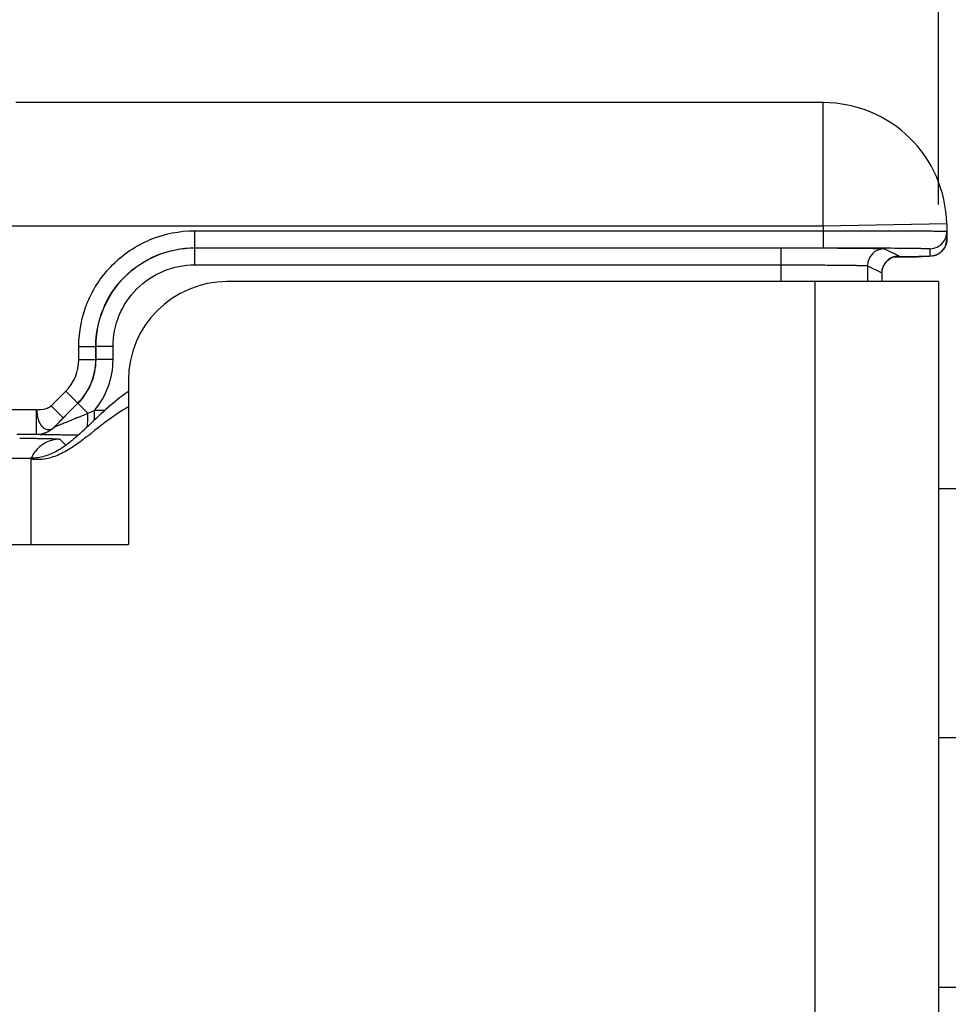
# Model space of a CAD drawing. Header units: inches. Extents: x 0 to 22, y 0 to 17.
# Tile 18 of 59: x 5.652 to 6.404, y 7.472 to 8.27. Entities that reach past the tile are written whole.
import ezdxf

# ---------------------------------------------------------------- set-up
doc = ezdxf.new("R2010")
doc.units = ezdxf.units.IN
doc.header["$LTSCALE"] = 1.21
doc.header["$MEASUREMENT"] = 0
doc.layers.get('0').update_dxf_attribs({"linetype": 'CONTINUOUS'})
doc.layers.add('03___PRT_ALL_CURVES', color=7, linetype='CONTINUOUS')
doc.layers.add('DIMENSIONS', color=7, linetype='CONTINUOUS')
doc.styles.get("Standard").update_dxf_attribs({"font": 'txt', "width": 0.8})
doc.dimstyles.new('DIMSTYLE_2', dxfattribs={"dimtxt": 0.125, "dimasz": 0.18, "dimexe": 0.125, "dimexo": 0.0625, "dimgap": 0.0625, "dimtad": 0, "dimtih": 1, "dimtoh": 1, "dimzin": 0, "dimdsep": 46, "dimtxsty": 'STANDARD', "dimblk": '_FILLED', "dimblk1": '_FILLED', "dimblk2": '_FILLED', "dimcen": 0.09, "dimazin": 0, "dimtp": 0.01, "dimtm": 0.01, "dimtfac": 1, "dimtofl": 0, "dimtmove": 0, "dimatfit": 3, "dimldrblk": '_FILLED', "dimfxl": 1, "dimtolj": 1, "dimtzin": 0, "dimarcsym": 0})

# ---------------------------------------------------------------- blocks, each defined once
blk = doc.blocks.new('_FILLED')
at = {"color": 0, "linetype": 'BYBLOCK'}
blk.add_solid([(0, 0), (-1, 0.1736), (-1, -0.1736)], dxfattribs=at)
blk = doc.blocks.new('*D7')
at = {"layer": 'DIMENSIONS', "color": 2, "linetype": 'CONTINUOUS'}
for p, q in [((6.39598, 8.12005), (6.39598, 9.82755)), ((6.81598, 7.85655), (6.81598, 9.82755)), ((6.39598, 9.70255), (6.03598, 9.70255)), ((6.81598, 9.70255), (7.2095, 9.70255))]:
    blk.add_line(p, q, dxfattribs=at)
at = {"layer": 'DIMENSIONS', "color": 2, "linetype": 'CONTINUOUS', "xscale": 0.18, "yscale": 0.18, "zscale": 0.18}
blk.add_blockref('_FILLED', (6.39598, 9.70255), dxfattribs=at)
at = {"layer": 'DIMENSIONS', "color": 2, "linetype": 'CONTINUOUS', "xscale": 0.18, "yscale": 0.18, "zscale": 0.18, "rotation": 180}
blk.add_blockref('_FILLED', (6.81598, 9.70255), dxfattribs=at)
at = {"layer": 'DIMENSIONS', "color": 2, "linetype": 'CONTINUOUS', "insert": (7.272, 9.76505), "char_height": 0.125, "width": 1.225, "attachment_point": 1, "line_spacing_factor": 0.9}
blk.add_mtext('10.67{\\ftxt.shx;\\W1.000000;\\H0.125000; }[.420]', dxfattribs=at)
blk = doc.blocks.new('*D8')
at = {"layer": 'DIMENSIONS', "color": 2, "linetype": 'CONTINUOUS'}
for p, q in [((3.47998, 6.0809), (3.47998, 10.57755)), ((6.81598, 7.85655), (6.81598, 10.57755)), ((3.47998, 10.45255), (4.42298, 10.45255)), ((6.81598, 10.45255), (5.87298, 10.45255))]:
    blk.add_line(p, q, dxfattribs=at)
at = {"layer": 'DIMENSIONS', "color": 2, "linetype": 'CONTINUOUS', "xscale": 0.18, "yscale": 0.18, "zscale": 0.18, "rotation": 180}
blk.add_blockref('_FILLED', (3.47998, 10.45255), dxfattribs=at)
at = {"layer": 'DIMENSIONS', "color": 2, "linetype": 'CONTINUOUS', "xscale": 0.18, "yscale": 0.18, "zscale": 0.18}
blk.add_blockref('_FILLED', (6.81598, 10.45255), dxfattribs=at)
at = {"layer": 'DIMENSIONS', "color": 2, "linetype": 'CONTINUOUS', "insert": (5.14798, 10.51505), "char_height": 0.125, "width": 1.325, "attachment_point": 2, "line_spacing_factor": 0.9}
blk.add_mtext('84.73{\\ftxt.shx;\\W1.000000;\\H0.125000; }[3.336]', dxfattribs=at)
blk = doc.blocks.new('*D9')
at = {"layer": 'DIMENSIONS', "color": 2, "linetype": 'CONTINUOUS'}
for p, q in [((3.47998, 6.0809), (3.47998, 9.07755)), ((6.39598, 8.12005), (6.39598, 9.07755)), ((3.47998, 8.95255), (4.21298, 8.95255)), ((6.39598, 8.95255), (5.66298, 8.95255))]:
    blk.add_line(p, q, dxfattribs=at)
at = {"layer": 'DIMENSIONS', "color": 2, "linetype": 'CONTINUOUS', "xscale": 0.18, "yscale": 0.18, "zscale": 0.18, "rotation": 180}
blk.add_blockref('_FILLED', (3.47998, 8.95255), dxfattribs=at)
at = {"layer": 'DIMENSIONS', "color": 2, "linetype": 'CONTINUOUS', "xscale": 0.18, "yscale": 0.18, "zscale": 0.18}
blk.add_blockref('_FILLED', (6.39598, 8.95255), dxfattribs=at)
at = {"layer": 'DIMENSIONS', "color": 2, "linetype": 'CONTINUOUS', "insert": (4.93798, 9.01505), "char_height": 0.125, "width": 1.325, "attachment_point": 2, "line_spacing_factor": 0.9}
blk.add_mtext('74.07{\\ftxt.shx;\\W1.000000;\\H0.125000; }[2.916]', dxfattribs=at)

msp = doc.modelspace()

# ---------------------------------------------------------------- linework, layer by layer
at = {"color": 7, "linetype": 'CONTINUOUS'}
for p, q in [((6.30271, 8.20255), (5.64889, 8.20255)), ((6.30271, 8.10255), (6.30271, 8.20255)), ((6.40269, 8.1043), (6.30271, 8.10255)), ((6.40269, 8.1043), (6.4029, 8.09214)), ((6.30271, 8.10255), (5.62959, 8.10255)), ((5.79361, 8.09876), (5.79361, 8.08498)), ((5.79361, 8.09876), (6.30277, 8.09876)), ((6.30271, 8.10255), (6.30277, 8.09876)), ((6.30277, 8.09876), (6.30277, 8.08498)), ((6.4028, 8.09825), (6.40174, 8.09271)), ((5.79361, 8.08498), (6.30277, 8.08498)), ((5.79374, 8.07114), (5.79374, 8.08491)), ((6.26857, 8.05755), (6.26857, 8.08491)), ((6.30277, 8.08498), (6.31094, 8.08498)), ((6.30286, 8.08485), (6.31454, 8.0848)), ((6.35234, 8.0842), (6.36404, 8.07835)), ((6.38902, 8.08423), (6.38913, 8.07812)), ((6.36254, 8.07758), (6.35968, 8.07755)), ((6.36404, 8.07835), (6.36223, 8.07818)), ((6.36386, 8.07759), (6.36254, 8.07758)), ((5.79374, 8.07114), (6.26857, 8.07114)), ((6.33856, 8.07042), (6.33856, 8.05755)), ((6.33856, 8.07042), (6.35026, 8.06457)), ((6.35026, 8.06457), (6.35026, 8.05755)), ((6.35026, 8.06457), (6.35027, 8.06456)), ((6.35027, 8.06456), (6.35027, 8.05755)), ((5.69983, 7.99442), (5.69983, 8.00499)), ((5.69983, 8.00499), (5.7136, 8.00499)), ((5.7136, 7.99442), (5.7136, 8.00499)), ((5.7136, 8.00499), (5.71374, 8.00492)), ((5.71374, 7.99436), (5.71374, 8.00492)), ((5.72752, 8.00492), (5.71374, 8.00492)), ((5.72752, 7.99436), (5.72752, 8.00492)), ((5.69983, 7.99442), (5.7136, 7.99442)), ((5.7136, 7.99442), (5.71374, 7.99436)), ((5.72752, 7.99436), (5.71374, 7.99436)), ((5.6773, 7.95689), (5.68922, 7.96881)), ((5.68922, 7.96881), (5.69896, 7.95907)), ((5.66558, 7.95382), (5.62959, 7.95382)), ((5.66558, 7.93382), (5.66558, 7.95382)), ((5.6773, 7.95689), (5.68704, 7.94715)), ((5.67974, 7.93965), (5.6991, 7.95901)), ((5.68704, 7.94715), (5.69896, 7.95907)), ((5.69896, 7.95907), (5.6991, 7.95901)), ((5.70723, 7.95088), (5.6991, 7.95901)), ((5.71246, 7.9455), (5.71246, 7.95321)), ((5.72098, 7.95321), (5.71246, 7.95321)), ((5.67972, 7.93968), (5.68704, 7.94715)), ((5.67974, 7.93965), (5.67972, 7.93968)), ((5.66558, 7.93382), (5.64959, 7.93382)), ((5.6656, 7.93379), (5.66558, 7.93382)), ((5.6844, 7.92995), (5.68931, 7.92504)), ((6.39598, 7.89005), (6.41898, 7.89005)), ((6.41898, 7.68805), (6.39598, 7.68805)), ((6.39598, 7.48605), (6.41898, 7.48605))]:
    msp.add_line(p, q, dxfattribs=at)
at = {"color": 3, "linetype": 'CONTINUOUS'}
for p, q in [((6.39598, 8.05755), (5.81998, 8.05755)), ((6.29598, 8.05755), (6.29598, 4.87855)), ((6.39598, 8.05755), (6.39598, 4.87855)), ((5.73998, 7.97755), (5.73998, 7.84455)), ((3.76577, 7.91455), (5.66098, 7.91455)), ((5.66098, 7.91455), (5.66098, 7.84455)), ((3.76598, 7.84455), (5.73998, 7.84455))]:
    msp.add_line(p, q, dxfattribs=at)
at = {"color": 7, "linetype": 'CONTINUOUS'}
for points in [[(6.3965, 8.08026), (6.39914, 8.08243), (6.40134, 8.08552), (6.40268, 8.0894), (6.4029, 8.09214)], [(6.39167, 8.07834), (6.39386, 8.07895), (6.3965, 8.08026)], [(6.35027, 8.06456), (6.35035, 8.066), (6.35115, 8.0694), (6.35268, 8.07233), (6.35475, 8.07472), (6.35714, 8.07647), (6.35948, 8.07755)], [(6.35948, 8.07755), (6.36133, 8.07805), (6.36226, 8.07819), (6.36245, 8.07821)], [(6.3595, 8.07755), (6.36195, 8.07757), (6.36541, 8.0776), (6.36862, 8.07763), (6.37159, 8.07766), (6.37432, 8.0777), (6.3768, 8.07773), (6.37905, 8.07777), (6.38107, 8.0778), (6.38285, 8.07784)]]:
    msp.add_lwpolyline(points, dxfattribs=at)
for centre, radius, start, end in [((6.30271, 8.10255), 0.1, 1, 90), ((6.38902, 8.09801), 0.01378, 270.00544, 337.35467), ((6.35234, 8.07042), 0.01378, 90.01398, 179.99302), ((6.38904, 8.09196), 0.01389, 315.95515, 335.85715), ((6.38924, 8.09185), 0.01365, 335.94622, 342.09348), ((6.36412, 8.06451), 0.01387, 137.50576, 155.06972), ((6.36398, 8.06463), 0.0137, 133.83165, 137.46441), ((6.3641, 8.06448), 0.01388, 114.46384, 133.7693), ((6.36397, 8.06473), 0.0136, 111.18161, 114.38524), ((6.38921, 8.09172), 0.01358, 291.98184, 294.11209), ((6.36388, 8.06464), 0.0136, 155.13097, 158.45951), ((5.66361, 7.99442), 0.03622, 315.0025, 359.9975), ((5.66361, 7.99442), 0.05, 315.00186, 359.99814), ((5.66375, 7.99436), 0.04999, 314.99755, 0.00245), ((5.66375, 7.99436), 0.06377, 319.81091, 359.99989), ((5.08913, 9.34644), 1.52632, 293.88858, 294.10363), ((5.66558, 7.95382), 0.02, 270.00431, 314.99569), ((5.6656, 7.95379), 0.02, 270.00431, 314.99569), ((5.68441, 7.90494), 0.025, 90.0198, 143.99746), ((5.68446, 7.90491), 0.02507, 144.00951, 156.83027)]:
    msp.add_arc(centre, radius, start, end, dxfattribs=at)
at = {"color": 3, "linetype": 'CONTINUOUS'}
for centre, radius, start, end in [((5.81998, 7.97755), 0.08, 90, 180), ((5.41016, 8.25186), 0.43033, 312.75231, 313.41086), ((5.50204, 8.15276), 0.29519, 312.48731, 312.71565), ((5.38493, 8.34439), 0.52283, 307.86443, 308.11279), ((5.01903, 8.81052), 1.11542, 308.12234, 308.29524)]:
    msp.add_arc(centre, radius, start, end, dxfattribs=at)
at = {"color": 7, "linetype": 'CONTINUOUS'}
for points, knots in [([(5.69983, 8.00499), (5.69983, 8.01719), (5.7047, 8.04185), (5.72558, 8.07302), (5.75675, 8.09388), (5.78141, 8.09876), (5.79361, 8.09876)], [0, 0, 0, 0, 0.249964, 0.499991, 0.750024, 1, 1, 1, 1]), ([(6.30277, 8.09876), (6.30928, 8.09878), (6.32203, 8.0988), (6.34055, 8.0988), (6.3552, 8.09878), (6.36602, 8.09875), (6.37327, 8.09871), (6.37984, 8.09868), (6.38567, 8.09863), (6.3907, 8.09858), (6.39488, 8.09853), (6.39783, 8.09847), (6.39972, 8.09843), (6.4008, 8.0984), (6.40162, 8.09836), (6.40227, 8.09835), (6.40255, 8.09827), (6.4028, 8.09829), (6.4028, 8.09825)], [0, 0, 0, 0, 0.194983, 0.382528, 0.555407, 0.634234, 0.706957, 0.772868, 0.831336, 0.881796, 0.92376, 0.956828, 0.969924, 0.980684, 0.989083, 0.995104, 0.998736, 1, 1, 1, 1]), ([(5.7136, 8.00499), (5.7136, 8.0154), (5.71776, 8.03643), (5.73557, 8.06302), (5.76216, 8.08082), (5.7832, 8.08498), (5.79361, 8.08498)], [0, 0, 0, 0, 0.249964, 0.499991, 0.750024, 1, 1, 1, 1]), ([(5.71374, 8.00492), (5.71374, 8.01533), (5.7179, 8.03636), (5.73571, 8.06295), (5.7623, 8.08075), (5.78334, 8.08491), (5.79374, 8.08491)], [0, 0, 0, 0, 0.249951, 0.499992, 0.750037, 1, 1, 1, 1]), ([(6.31094, 8.08498), (6.31614, 8.08497), (6.32628, 8.08496), (6.34092, 8.08491), (6.35426, 8.08484), (6.36436, 8.08476), (6.37146, 8.08469), (6.37593, 8.08463), (6.37979, 8.08457), (6.38299, 8.08451), (6.38523, 8.08445), (6.38667, 8.0844), (6.3875, 8.08437), (6.38812, 8.08433), (6.38862, 8.08432), (6.38883, 8.08426), (6.38902, 8.08426), (6.38902, 8.08423)], [0, 0, 0, 0, 0.199842, 0.389399, 0.562219, 0.712418, 0.777405, 0.83489, 0.884387, 0.925473, 0.957801, 0.970594, 0.981102, 0.989303, 0.995184, 0.998738, 1, 1, 1, 1]), ([(6.31454, 8.0848), (6.31726, 8.08478), (6.32243, 8.08475), (6.32975, 8.08469), (6.33617, 8.08462), (6.34159, 8.08455), (6.34593, 8.08447), (6.34884, 8.0844), (6.35059, 8.08433), (6.35145, 8.0843), (6.35199, 8.08424), (6.35227, 8.08423), (6.35234, 8.0842)], [0, 0, 0, 0, 0.215721, 0.41031, 0.580887, 0.724936, 0.840329, 0.925368, 0.9561, 0.978822, 0.993458, 1, 1, 1, 1]), ([(6.38913, 8.07812), (6.38913, 8.07808), (6.38891, 8.07809), (6.38867, 8.07803), (6.38812, 8.07801), (6.38741, 8.07797), (6.38648, 8.07794), (6.38484, 8.07788), (6.38231, 8.07782), (6.3787, 8.07776), (6.37436, 8.0777), (6.36934, 8.07764), (6.36576, 8.07761), (6.36386, 8.07759)], [0, 0, 0, 0, 0.004336, 0.016713, 0.037238, 0.065877, 0.102576, 0.147248, 0.26007, 0.403268, 0.575477, 0.77503, 1, 1, 1, 1]), ([(5.72752, 8.00492), (5.72752, 8.01353), (5.73096, 8.03095), (5.7457, 8.05296), (5.76772, 8.06769), (5.78513, 8.07114), (5.79374, 8.07114)], [0, 0, 0, 0, 0.24995, 0.499991, 0.750036, 1, 1, 1, 1]), ([(6.26857, 8.07114), (6.27307, 8.07114), (6.28191, 8.07113), (6.29474, 8.07109), (6.3066, 8.07102), (6.31702, 8.07094), (6.32463, 8.07085), (6.32972, 8.07076), (6.33269, 8.0707), (6.33505, 8.07063), (6.33681, 8.0706), (6.33788, 8.07047), (6.33843, 8.0705), (6.33856, 8.07042)], [0, 0, 0, 0, 0.192887, 0.378577, 0.550072, 0.700902, 0.825384, 0.876235, 0.918832, 0.952774, 0.977747, 0.993526, 1, 1, 1, 1]), ([(5.66558, 7.95382), (5.66664, 7.95383), (5.67065, 7.9539), (5.67517, 7.95476), (5.6773, 7.95689)], [0, 0, 0, 0, 0.260379, 1, 1, 1, 1]), ([(5.66558, 7.95382), (5.6659, 7.95246), (5.66609, 7.94974), (5.66668, 7.94582), (5.66828, 7.94251), (5.67022, 7.9399), (5.67251, 7.93814), (5.67505, 7.93749), (5.67764, 7.93795), (5.67906, 7.93903), (5.67972, 7.93968)], [0, 0, 0, 0, 0.163627, 0.319876, 0.463936, 0.591063, 0.70004, 0.797285, 0.890551, 1, 1, 1, 1]), ([(5.70723, 7.95088), (5.70459, 7.94977), (5.70063, 7.94812), (5.69539, 7.94594), (5.69155, 7.94435), (5.68841, 7.94306), (5.68597, 7.94207), (5.68426, 7.94137), (5.68267, 7.94074), (5.68145, 7.94025), (5.68066, 7.93996), (5.68017, 7.93975), (5.67996, 7.93973), (5.67974, 7.93961), (5.67974, 7.93965)], [0, 0, 0, 0, 0.289599, 0.432568, 0.573202, 0.709789, 0.775519, 0.838472, 0.896993, 0.94828, 0.969268, 0.985669, 0.996311, 1, 1, 1, 1]), ([(5.70661, 7.93978), (5.7067, 7.9406), (5.70704, 7.94429), (5.70718, 7.94799), (5.70723, 7.95088)], [0, 0, 0, 0, 0.220928, 1, 1, 1, 1]), ([(5.65193, 7.93075), (5.65419, 7.93073), (5.65853, 7.9307), (5.66472, 7.93063), (5.67023, 7.93055), (5.67495, 7.93045), (5.67833, 7.93035), (5.68055, 7.93027), (5.68185, 7.93021), (5.68287, 7.93015), (5.68363, 7.9301), (5.6841, 7.93002), (5.68435, 7.93), (5.6844, 7.92995)], [0, 0, 0, 0, 0.208529, 0.400418, 0.571377, 0.717588, 0.83579, 0.883553, 0.923375, 0.955058, 0.978436, 0.993398, 1, 1, 1, 1]), ([(5.69919, 7.93323), (5.69718, 7.93324), (5.69324, 7.93326), (5.68745, 7.9333), (5.68199, 7.93335), (5.67698, 7.93341), (5.67318, 7.93347), (5.67052, 7.93353), (5.66889, 7.93357), (5.66758, 7.93363), (5.66654, 7.93364), (5.66601, 7.93376), (5.66563, 7.93372), (5.6656, 7.93379)], [0, 0, 0, 0, 0.179153, 0.352208, 0.516185, 0.667022, 0.799056, 0.855712, 0.904618, 0.944586, 0.974409, 0.993034, 1, 1, 1, 1])]:
    msp.add_open_spline(points, degree=3, knots=knots, dxfattribs=at)
for points in [[(6.4029, 8.09214), (6.40293, 8.09063), (6.4027, 8.08909), (6.40223, 8.08765)], [(6.39902, 8.08231), (6.39781, 8.08106), (6.39634, 8.08003), (6.39476, 8.07932)], [(6.35905, 8.07741), (6.36063, 8.07802), (6.36235, 8.07835), (6.36404, 8.07835)], [(6.39429, 8.07913), (6.39267, 8.07847), (6.39088, 8.07812), (6.38913, 8.07812)], [(6.35026, 8.06457), (6.35026, 8.06629), (6.3506, 8.06804), (6.35123, 8.06964)]]:
    msp.add_open_spline(points, degree=3, dxfattribs=at)
at = {"color": 3, "linetype": 'CONTINUOUS'}
for points, knots in [([(5.73998, 7.96855), (5.73355, 7.96416), (5.72189, 7.95464), (5.71114, 7.9442), (5.7059, 7.93925)], [0, 0, 0, 0, 0.519335, 1, 1, 1, 1]), ([(5.73998, 7.95607), (5.7372, 7.95451), (5.72684, 7.94818), (5.71729, 7.94065), (5.71027, 7.93511)], [0, 0, 0, 0, 0.262614, 1, 1, 1, 1]), ([(5.70142, 7.93508), (5.69835, 7.93227), (5.6923, 7.92696), (5.68265, 7.92022), (5.67221, 7.91561), (5.66472, 7.91455), (5.66098, 7.91455)], [0, 0, 0, 0, 0.269051, 0.51956, 0.757899, 1, 1, 1, 1]), ([(5.70584, 7.93164), (5.70235, 7.92892), (5.69553, 7.92378), (5.68478, 7.91737), (5.67318, 7.91341), (5.66503, 7.91319), (5.66098, 7.91368)], [0, 0, 0, 0, 0.267155, 0.515873, 0.753603, 1, 1, 1, 1])]:
    msp.add_open_spline(points, degree=3, knots=knots, dxfattribs=at)
at = {"layer": '03___PRT_ALL_CURVES', "color": 40, "linetype": 'CONTINUOUS'}
for p, q in [((5.73998, 7.96855), (5.73998, 7.84455)), ((5.66098, 7.91455), (5.66098, 7.84455))]:
    msp.add_line(p, q, dxfattribs=at)

# ---------------------------------------------------------------- dimensions: what is measured, and where the dimension line sits
at = {"layer": 'DIMENSIONS', "color": 2, "linetype": 'CONTINUOUS'}
for base, p1, p2, picture, middle in [((3.47998, 10.45255), (6.81598, 7.79405), (3.47998, 6.0184), '*D8', (5.14798, 10.45255)), ((6.39598, 9.70255), (6.81598, 7.79405), (6.39598, 8.05755), '*D7', (7.8845, 9.70255)), ((3.47998, 8.95255), (6.39598, 8.05755), (3.47998, 6.0184), '*D9', (4.93798, 8.95255))]:
    dim = msp.add_linear_dim(base=base, p1=p1, p2=p2, angle=180, dimstyle='DIMSTYLE_2', dxfattribs=at)
    dim.commit()
    dim.dimension.update_dxf_attribs({"geometry": picture, "text_midpoint": middle, "dimtype": 160})

doc.saveas('drawing.dxf')
